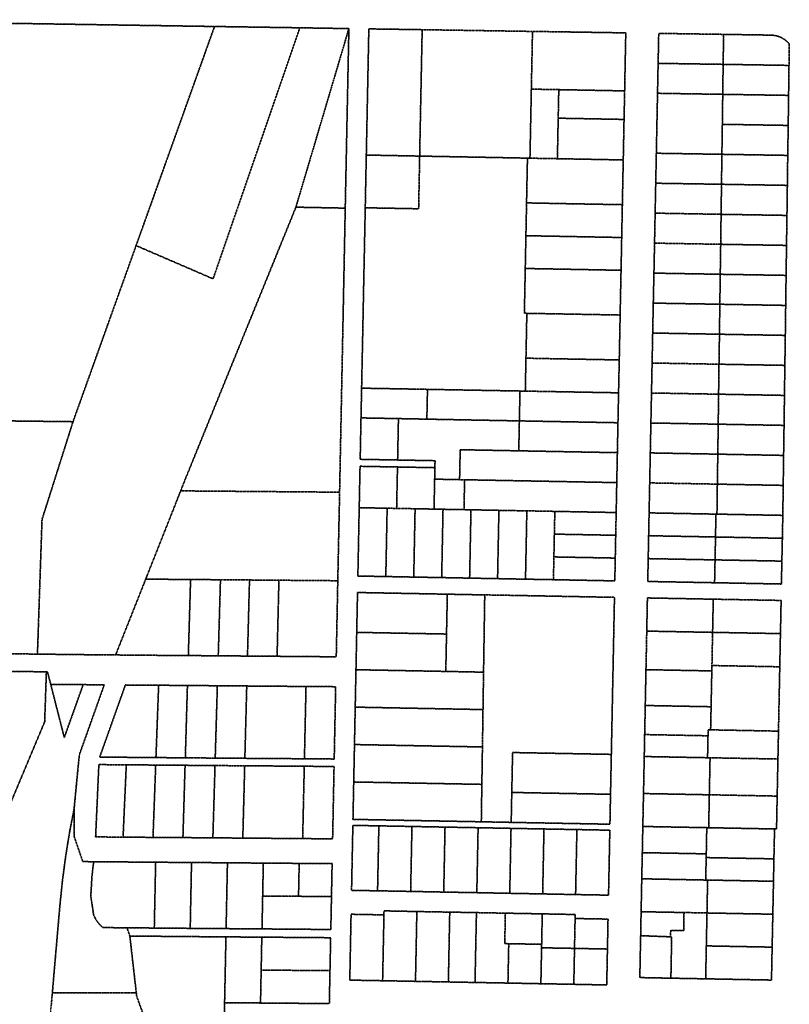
# Model space of a CAD drawing. Header units: feet. Extents: x 0 to 1411532, y 4 to 648360.
# Tile 47 of 69: x 1390973 to 1392516, y 447254 to 449228. Entities that reach past the tile are written whole.
import ezdxf

# ---------------------------------------------------------------- set-up
doc = ezdxf.new("R2010")
doc.units = ezdxf.units.FT
doc.header["$MEASUREMENT"] = 0
doc.linetypes.add('DASHED2', pattern=[0.375, 0.25, -0.125])
doc.layers.add('vanwert_121013_d_joined', color=247, linetype='DASHED2')

msp = doc.modelspace()

# ---------------------------------------------------------------- linework, layer by layer
at = {"layer": 'vanwert_121013_d_joined'}
for points in [[(1391206.5, 448774.7), (1391149.4, 448615.3), (1391080.1, 448421.7), (1390922.3, 448423.6), (1390335, 448430.8), (1390351.8, 449227.5), (1390785.5, 449222.4), (1390919, 449220.8), (1391363.7, 449213.9), (1391206.5, 448774.7)], [(1391165.5, 447954.1), (1391125.9, 447954.4), (1391008.8, 447955.8), (1391010.5, 448005.8), (1391018, 448225.7), (1391080.1, 448421.7), (1391149.4, 448615.3), (1391206.5, 448774.7), (1391360.8, 448708.1), (1391534.7, 449211.3), (1391633, 449209.7), (1391526.8, 448851.7), (1391428.6, 448610.2), (1391305.7, 448307.9), (1391295.8, 448283), (1391286, 448258.1), (1391228.7, 448113.6), (1391225.7, 448106.1), (1391222.8, 448098.6), (1391165.5, 447954.1)], [(1391534.7, 449211.3), (1391360.8, 448708.1), (1391206.5, 448774.7), (1391363.7, 449213.9), (1391534.7, 449211.3)], [(1391526.8, 448851.7), (1391633, 449209.7), (1391625.7, 448849.8), (1391526.8, 448851.7)], [(1391673, 449209.1), (1391668.4, 448980.2), (1391667.9, 448956.2), (1391667.4, 448932.2), (1391665.8, 448850.5), (1391664.8, 448800.5), (1391662.1, 448668.9), (1391661.2, 448620.9), (1391658.5, 448488.9), (1391657.3, 448429.3), (1391656.1, 448369.3), (1391655.7, 448346.3), (1391730.7, 448344.9), (1391805.7, 448343.5), (1391805.4, 448329.5), (1391730.4, 448330.9), (1391655.4, 448332.3), (1391654.9, 448309.3), (1391653.7, 448249.3), (1391651, 448112.3), (1391707, 448111.3), (1391763, 448110.2), (1391819, 448109.2), (1391875, 448108.1), (1391931, 448107.1), (1391987, 448106), (1392043, 448105), (1392166, 448102.6), (1392166.9, 448148.3), (1392167.8, 448194), (1392168.7, 448239.6), (1392169.9, 448299.6), (1392171.1, 448359.6), (1392172.3, 448419.6), (1392173.5, 448479.6), (1392174.9, 448545.5), (1392176.2, 448611.5), (1392176.7, 448635.5), (1392177.1, 448659.5), (1392178.5, 448725.2), (1392179.8, 448790.9), (1392181.1, 448856.7), (1392182.4, 448922.4), (1392182.9, 448946.4), (1392183.4, 448970.4), (1392184.5, 449027.6), (1392185.7, 449084.8), (1392186.8, 449143), (1392188, 449201.1), (1392056, 449203.2), (1392001, 449204), (1391779.9, 449207.5), (1391673, 449209.1)], [(1391667.9, 448956.2), (1391668.4, 448980.2), (1391673, 449209.1), (1391779.9, 449207.5), (1391775.3, 448978.1), (1391774.9, 448954.1), (1391667.9, 448956.2)], [(1391998.7, 449088.3), (1391996.4, 448973.9), (1391995.9, 448949.9), (1391990.9, 448950), (1391939.9, 448951), (1391774.9, 448954.1), (1391775.3, 448978.1), (1391779.9, 449207.5), (1392001, 449204), (1391998.7, 449088.3)], [(1392188, 449201.1), (1392186.8, 449143), (1392185.7, 449084.8), (1392053.7, 449087.3), (1391998.7, 449088.3), (1392001, 449204), (1392056, 449203.2), (1392188, 449201.1)], [(1392254, 449200.1), (1392252.8, 449140), (1392251.6, 449080), (1392250.4, 449019.9), (1392249.2, 448959.8), (1392248, 448899.7), (1392246.8, 448839.7), (1392245.6, 448779.6), (1392244.4, 448719.5), (1392243.1, 448659.4), (1392241.9, 448599.4), (1392240.7, 448539.3), (1392239.5, 448479.2), (1392238.3, 448419.1), (1392237.1, 448359.1), (1392235.9, 448299), (1392234.7, 448238.9), (1392233.8, 448193.1), (1392232.9, 448147.2), (1392232, 448101.4), (1392366, 448098.9), (1392499.9, 448096.3), (1392500.8, 448142.2), (1392501.8, 448188), (1392502.7, 448233.9), (1392503.5, 448294), (1392504.3, 448354.1), (1392505.2, 448414.3), (1392506, 448474.4), (1392506.8, 448534.6), (1392507.7, 448594.7), (1392508.5, 448654.8), (1392509.3, 448715), (1392510.1, 448775.1), (1392511, 448835.2), (1392511.8, 448895.4), (1392512.6, 448955.5), (1392513.5, 449015.6), (1392514.3, 449075.8), (1392515.1, 449135.9), (1392515.7, 449178.9), (1392514.8, 449179.9), (1392513.8, 449181), (1392512.9, 449182), (1392511.9, 449183), (1392510.6, 449184.1), (1392509.4, 449185.2), (1392508.1, 449186.3), (1392506.8, 449187.3), (1392505.4, 449188.2), (1392504, 449189.1), (1392502.6, 449190), (1392501.1, 449190.8), (1392499.7, 449191.6), (1392498.2, 449192.3), (1392496.6, 449192.9), (1392495.1, 449193.5), (1392493.5, 449194.1), (1392491.9, 449194.6), (1392490.3, 449195), (1392488.7, 449195.4), (1392487.1, 449195.8), (1392485.4, 449196.1), (1392483.8, 449196.3), (1392482.1, 449196.5), (1392480.5, 449196.6), (1392478.8, 449196.6), (1392384, 449198.1), (1392254, 449200.1)], [(1392383.1, 449138), (1392252.8, 449140), (1392254, 449200.1), (1392384, 449198.1), (1392383.1, 449138)], [(1392384, 449198.1), (1392478.8, 449196.6), (1392480.5, 449196.6), (1392482.1, 449196.5), (1392483.8, 449196.3), (1392485.4, 449196.1), (1392487.1, 449195.8), (1392488.7, 449195.4), (1392490.3, 449195), (1392491.9, 449194.6), (1392493.5, 449194.1), (1392495.1, 449193.5), (1392496.6, 449192.9), (1392498.2, 449192.3), (1392499.7, 449191.6), (1392501.1, 449190.8), (1392502.6, 449190), (1392504, 449189.1), (1392505.4, 449188.2), (1392506.8, 449187.3), (1392508.1, 449186.3), (1392509.4, 449185.2), (1392510.6, 449184.1), (1392511.9, 449183), (1392512.9, 449182), (1392513.8, 449181), (1392514.8, 449179.9), (1392515.7, 449178.9), (1392515.1, 449135.9), (1392383.1, 449138), (1392384, 449198.1)], [(1392252.8, 449140), (1392383.1, 449138), (1392382.3, 449077.9), (1392251.6, 449080), (1392252.8, 449140)], [(1392514.3, 449075.8), (1392382.3, 449077.9), (1392383.1, 449138), (1392515.1, 449135.9), (1392514.3, 449075.8)], [(1391995.9, 448949.9), (1391996.4, 448973.9), (1391998.7, 449088.3), (1392053.7, 449087.3), (1392052.5, 449030.1), (1392051.4, 448972.9), (1392050.9, 448948.9), (1391995.9, 448949.9)], [(1392052.5, 449030.1), (1392053.7, 449087.3), (1392185.7, 449084.8), (1392184.5, 449027.6), (1392052.5, 449030.1)], [(1392251.6, 449080), (1392382.3, 449077.9), (1392381.5, 449017.8), (1392380.6, 448957.7), (1392249.2, 448959.8), (1392250.4, 449019.9), (1392251.6, 449080)], [(1392513.5, 449015.6), (1392381.5, 449017.8), (1392382.3, 449077.9), (1392514.3, 449075.8), (1392513.5, 449015.6)], [(1392050.9, 448948.9), (1392051.4, 448972.9), (1392052.5, 449030.1), (1392184.5, 449027.6), (1392183.4, 448970.4), (1392182.9, 448946.4), (1392050.9, 448948.9)], [(1392513.5, 449015.6), (1392512.6, 448955.5), (1392380.6, 448957.7), (1392381.5, 449017.8), (1392513.5, 449015.6)], [(1391665.8, 448850.5), (1391772.8, 448848.5), (1391774.4, 448930.1), (1391774.9, 448954.1), (1391939.9, 448951), (1391990.9, 448950), (1391990.4, 448926), (1391989.1, 448860.3), (1391987.8, 448794.5), (1391986.5, 448728.8), (1391985.2, 448663), (1391984.7, 448639), (1391989.7, 448638.9), (1391989.2, 448614.9), (1391987.9, 448549), (1391986.6, 448483), (1391975.9, 448483.2), (1391790.5, 448486.5), (1391765.5, 448487), (1391658.5, 448488.9), (1391661.2, 448620.9), (1391662.1, 448668.9), (1391664.8, 448800.5), (1391665.8, 448850.5)], [(1391774.9, 448954.1), (1391774.4, 448930.1), (1391772.8, 448848.5), (1391665.8, 448850.5), (1391667.4, 448932.2), (1391667.9, 448956.2), (1391774.9, 448954.1)], [(1391989.1, 448860.3), (1391990.4, 448926), (1391990.9, 448950), (1391995.9, 448949.9), (1392050.9, 448948.9), (1392182.9, 448946.4), (1392182.4, 448922.4), (1392181.1, 448856.7), (1392049.1, 448859.1), (1391989.1, 448860.3)], [(1392249.2, 448959.8), (1392380.6, 448957.7), (1392379.8, 448897.6), (1392248, 448899.7), (1392249.2, 448959.8)], [(1392511.8, 448895.4), (1392379.8, 448897.6), (1392380.6, 448957.7), (1392512.6, 448955.5), (1392511.8, 448895.4)], [(1392248, 448899.7), (1392379.8, 448897.6), (1392379, 448837.4), (1392246.8, 448839.7), (1392248, 448899.7)], [(1392511, 448835.2), (1392379, 448837.4), (1392379.8, 448897.6), (1392511.8, 448895.4), (1392511, 448835.2)], [(1391295.8, 448283), (1391305.7, 448307.9), (1391428.6, 448610.2), (1391526.8, 448851.7), (1391625.7, 448849.8), (1391620.9, 448606.7), (1391614.9, 448305.4), (1391614.4, 448280.4), (1391295.8, 448283)], [(1392181.1, 448856.7), (1392179.8, 448790.9), (1392047.8, 448793.4), (1391987.8, 448794.5), (1391989.1, 448860.3), (1392049.1, 448859.1), (1392181.1, 448856.7)], [(1392246.8, 448839.7), (1392379, 448837.4), (1392378.2, 448777.3), (1392245.6, 448779.6), (1392246.8, 448839.7)], [(1392510.1, 448775.1), (1392378.2, 448777.3), (1392379, 448837.4), (1392511, 448835.2), (1392510.1, 448775.1)], [(1392179.8, 448790.9), (1392178.5, 448725.2), (1392046.5, 448727.7), (1391986.5, 448728.8), (1391987.8, 448794.5), (1392047.8, 448793.4), (1392179.8, 448790.9)], [(1392245.6, 448779.6), (1392378.2, 448777.3), (1392377.3, 448717.2), (1392244.4, 448719.5), (1392245.6, 448779.6)], [(1392509.3, 448715), (1392377.3, 448717.2), (1392378.2, 448777.3), (1392510.1, 448775.1), (1392509.3, 448715)], [(1392176.7, 448635.5), (1391989.7, 448638.9), (1391984.7, 448639), (1391985.2, 448663), (1391986.5, 448728.8), (1392046.5, 448727.7), (1392178.5, 448725.2), (1392177.1, 448659.5), (1392176.7, 448635.5)], [(1392244.4, 448719.5), (1392377.3, 448717.2), (1392376.5, 448657.1), (1392243.1, 448659.4), (1392244.4, 448719.5)], [(1392508.5, 448654.8), (1392376.5, 448657.1), (1392377.3, 448717.2), (1392509.3, 448715), (1392508.5, 448654.8)], [(1392243.1, 448659.4), (1392376.5, 448657.1), (1392375.7, 448597), (1392241.9, 448599.4), (1392243.1, 448659.4)], [(1392507.7, 448594.7), (1392375.7, 448597), (1392376.5, 448657.1), (1392508.5, 448654.8), (1392507.7, 448594.7)], [(1392174.9, 448545.5), (1392042.9, 448547.9), (1391987.9, 448549), (1391989.2, 448614.9), (1391989.7, 448638.9), (1392176.7, 448635.5), (1392176.2, 448611.5), (1392174.9, 448545.5)], [(1392241.9, 448599.4), (1392375.7, 448597), (1392374.8, 448536.9), (1392240.7, 448539.3), (1392241.9, 448599.4)], [(1392506.8, 448534.6), (1392374.8, 448536.9), (1392375.7, 448597), (1392507.7, 448594.7), (1392506.8, 448534.6)], [(1391987.9, 448549), (1392042.9, 448547.9), (1392174.9, 448545.5), (1392173.5, 448479.6), (1392041.6, 448482), (1391986.6, 448483), (1391987.9, 448549)], [(1392240.7, 448539.3), (1392374.8, 448536.9), (1392374, 448476.8), (1392239.5, 448479.2), (1392240.7, 448539.3)], [(1392506, 448474.4), (1392374, 448476.8), (1392374.8, 448536.9), (1392506.8, 448534.6), (1392506, 448474.4)], [(1391657.3, 448429.3), (1391658.5, 448488.9), (1391765.5, 448487), (1391790.5, 448486.5), (1391789.5, 448437), (1391789.3, 448426.8), (1391732.3, 448427.9), (1391657.3, 448429.3)], [(1391789.3, 448426.8), (1391789.5, 448437), (1391790.5, 448486.5), (1391975.9, 448483.2), (1391974.9, 448433.7), (1391974.7, 448423.3), (1391857.3, 448425.5), (1391789.3, 448426.8)], [(1392173.5, 448479.6), (1392172.3, 448419.6), (1391974.7, 448423.3), (1391974.9, 448433.7), (1391975.9, 448483.2), (1391986.6, 448483), (1392041.6, 448482), (1392173.5, 448479.6)], [(1392239.5, 448479.2), (1392374, 448476.8), (1392373.2, 448416.7), (1392238.3, 448419.1), (1392239.5, 448479.2)], [(1392505.2, 448414.3), (1392373.2, 448416.7), (1392374, 448476.8), (1392506, 448474.4), (1392505.2, 448414.3)], [(1391008.8, 447955.8), (1390758.8, 447958.9), (1390325.2, 447964.3), (1390335, 448430.8), (1390922.3, 448423.6), (1391080.1, 448421.7), (1391018, 448225.7), (1391010.5, 448005.8), (1391008.8, 447955.8)], [(1391730.7, 448344.9), (1391655.7, 448346.3), (1391656.1, 448369.3), (1391657.3, 448429.3), (1391732.3, 448427.9), (1391730.7, 448344.9)], [(1391805.4, 448329.5), (1391805.7, 448343.5), (1391730.7, 448344.9), (1391732.3, 448427.9), (1391789.3, 448426.8), (1391857.3, 448425.5), (1391974.7, 448423.3), (1391973.5, 448363.3), (1391856.1, 448365.5), (1391854.9, 448305.5), (1391804.9, 448306.5), (1391805.4, 448329.5)], [(1391974.7, 448423.3), (1392172.3, 448419.6), (1392171.1, 448359.6), (1391973.5, 448363.3), (1391974.7, 448423.3)], [(1392238.3, 448419.1), (1392373.2, 448416.7), (1392372.4, 448356.6), (1392237.1, 448359.1), (1392238.3, 448419.1)], [(1392504.3, 448354.1), (1392372.4, 448356.6), (1392373.2, 448416.7), (1392505.2, 448414.3), (1392504.3, 448354.1)], [(1391973.5, 448363.3), (1392171.1, 448359.6), (1392169.9, 448299.6), (1391972.3, 448303.3), (1391864.9, 448305.3), (1391854.9, 448305.5), (1391856.1, 448365.5), (1391973.5, 448363.3)], [(1392237.1, 448359.1), (1392372.4, 448356.6), (1392371.5, 448296.5), (1392235.9, 448299), (1392237.1, 448359.1)], [(1392503.5, 448294), (1392371.5, 448296.5), (1392372.4, 448356.6), (1392504.3, 448354.1), (1392503.5, 448294)], [(1391709.7, 448248.2), (1391653.7, 448249.3), (1391654.9, 448309.3), (1391655.4, 448332.3), (1391730.4, 448330.9), (1391728.7, 448247.9), (1391709.7, 448248.2)], [(1391803.7, 448246.5), (1391785.7, 448246.8), (1391765.7, 448247.2), (1391728.7, 448247.9), (1391730.4, 448330.9), (1391805.4, 448329.5), (1391804.9, 448306.5), (1391803.7, 448246.5)], [(1391821.7, 448246.1), (1391803.7, 448246.5), (1391804.9, 448306.5), (1391854.9, 448305.5), (1391864.9, 448305.3), (1391863.7, 448245.4), (1391821.7, 448246.1)], [(1392045.8, 448241.9), (1391989.7, 448243), (1391971.1, 448243.3), (1391933.7, 448244), (1391877.7, 448245.1), (1391863.7, 448245.4), (1391864.9, 448305.3), (1391972.3, 448303.3), (1392169.9, 448299.6), (1392168.7, 448239.6), (1392045.8, 448241.9)], [(1392368.7, 448236.4), (1392234.7, 448238.9), (1392235.9, 448299), (1392371.5, 448296.5), (1392370.7, 448236.4), (1392368.7, 448236.4)], [(1392502.7, 448233.9), (1392370.7, 448236.4), (1392371.5, 448296.5), (1392503.5, 448294), (1392502.7, 448233.9)], [(1391610.8, 448102.9), (1391492.8, 448103.9), (1391433.7, 448104.4), (1391375.7, 448104.9), (1391315.7, 448105.3), (1391225.7, 448106.1), (1391228.7, 448113.6), (1391286, 448258.1), (1391295.8, 448283), (1391614.4, 448280.4), (1391613.9, 448255.4), (1391610.9, 448110.4), (1391610.8, 448102.9)], [(1391707, 448111.3), (1391651, 448112.3), (1391653.7, 448249.3), (1391709.7, 448248.2), (1391707, 448111.3)], [(1391707, 448111.3), (1391709.7, 448248.2), (1391728.7, 448247.9), (1391765.7, 448247.2), (1391763, 448110.2), (1391707, 448111.3)], [(1391763, 448110.2), (1391765.7, 448247.2), (1391785.7, 448246.8), (1391803.7, 448246.5), (1391821.7, 448246.1), (1391819, 448109.2), (1391763, 448110.2)], [(1391819, 448109.2), (1391821.7, 448246.1), (1391863.7, 448245.4), (1391877.7, 448245.1), (1391875, 448108.1), (1391819, 448109.2)], [(1391875, 448108.1), (1391877.7, 448245.1), (1391933.7, 448244), (1391931, 448107.1), (1391875, 448108.1)], [(1391931, 448107.1), (1391933.7, 448244), (1391971.1, 448243.3), (1391989.7, 448243), (1391987, 448106), (1391931, 448107.1)], [(1391989.7, 448243), (1392045.8, 448241.9), (1392044.8, 448196.3), (1392043.9, 448150.6), (1392043, 448105), (1391987, 448106), (1391989.7, 448243)], [(1392168.7, 448239.6), (1392167.8, 448194), (1392044.8, 448196.3), (1392045.8, 448241.9), (1392168.7, 448239.6)], [(1392367.8, 448190.6), (1392233.8, 448193.1), (1392234.7, 448238.9), (1392368.7, 448236.4), (1392367.8, 448190.6)], [(1392368.7, 448236.4), (1392370.7, 448236.4), (1392502.7, 448233.9), (1392501.8, 448188), (1392367.8, 448190.6), (1392368.7, 448236.4)], [(1392043.9, 448150.6), (1392044.8, 448196.3), (1392167.8, 448194), (1392166.9, 448148.3), (1392043.9, 448150.6)], [(1392367.8, 448190.6), (1392366.9, 448144.7), (1392232.9, 448147.2), (1392233.8, 448193.1), (1392367.8, 448190.6)], [(1392500.8, 448142.2), (1392366.9, 448144.7), (1392367.8, 448190.6), (1392501.8, 448188), (1392500.8, 448142.2)], [(1392043, 448105), (1392043.9, 448150.6), (1392166.9, 448148.3), (1392166, 448102.6), (1392043, 448105)], [(1392366.9, 448144.7), (1392366, 448098.9), (1392232, 448101.4), (1392232.9, 448147.2), (1392366.9, 448144.7)], [(1392366, 448098.9), (1392366.9, 448144.7), (1392500.8, 448142.2), (1392499.9, 448096.3), (1392366, 448098.9)], [(1391315.7, 448105.3), (1391315.5, 448097.8), (1391311.2, 447952.9), (1391253.9, 447953.3), (1391165.5, 447954.1), (1391222.8, 448098.6), (1391225.7, 448106.1), (1391315.7, 448105.3)], [(1391375.7, 448104.9), (1391375.4, 448097.4), (1391371.2, 447952.4), (1391311.2, 447952.9), (1391315.5, 448097.8), (1391315.7, 448105.3), (1391375.7, 448104.9)], [(1391433.7, 448104.4), (1391433.6, 448096.9), (1391429.8, 447951.9), (1391371.2, 447952.4), (1391375.4, 448097.4), (1391375.7, 448104.9), (1391433.7, 448104.4)], [(1391492.8, 448103.9), (1391492.6, 448096.4), (1391489.1, 447951.4), (1391429.8, 447951.9), (1391433.6, 448096.9), (1391433.7, 448104.4), (1391492.8, 448103.9)], [(1391492.8, 448103.9), (1391610.8, 448102.9), (1391610.6, 448095.4), (1391607.7, 447950.4), (1391548.4, 447950.9), (1391489.1, 447951.4), (1391492.6, 448096.4), (1391492.8, 448103.9)], [(1391650.3, 448079.3), (1391648.7, 447999.4), (1391647.2, 447924.5), (1391645.7, 447849.5), (1391644.2, 447774.5), (1391642.7, 447699.5), (1391641.2, 447624.5), (1391898.4, 447619.7), (1391958.3, 447618.5), (1392156.2, 447614.8), (1392157.4, 447674.8), (1392159, 447754.8), (1392159.9, 447798.8), (1392163.3, 447969.4), (1392165.3, 448069.6), (1391967.8, 448073.4), (1391905.3, 448074.5), (1391830.3, 448075.9), (1391650.3, 448079.3)], [(1391650.3, 448079.3), (1391830.3, 448075.9), (1391828.7, 447996), (1391648.7, 447999.4), (1391650.3, 448079.3)], [(1391902.9, 447919.6), (1391827.2, 447921.1), (1391828.7, 447996), (1391830.3, 448075.9), (1391905.3, 448074.5), (1391902.9, 447919.6)], [(1391902.9, 447919.6), (1391905.3, 448074.5), (1391967.8, 448073.4), (1392165.3, 448069.6), (1392163.3, 447969.4), (1392159.9, 447798.8), (1392159, 447754.8), (1391961.1, 447758.5), (1391959.5, 447678.5), (1391958.3, 447618.5), (1391898.4, 447619.7), (1391899.5, 447694.7), (1391900.5, 447759.7), (1391900.7, 447769.7), (1391901.2, 447803.7), (1391901.8, 447844.6), (1391902.6, 447897.2), (1391902.9, 447919.6)], [(1392499.3, 448063.4), (1392363.3, 448065.9), (1392231.3, 448068.4), (1392230, 448001.9), (1392228.7, 447936.8), (1392228.4, 447924.6), (1392227.4, 447871.6), (1392227, 447852.8), (1392226.1, 447806.5), (1392225.8, 447794.5), (1392225, 447750.5), (1392223.5, 447676.3), (1392222.1, 447610.3), (1392221.1, 447557.8), (1392220, 447505.4), (1392218.7, 447439.4), (1392217.8, 447391.4), (1392217.4, 447373.4), (1392216.1, 447307.4), (1392278.4, 447306.2), (1392348.1, 447304.9), (1392480, 447302.4), (1392481.3, 447368.4), (1392482.7, 447434.4), (1392484, 447500.4), (1392484.9, 447545.4), (1392485, 447552.9), (1392486.1, 447605.3), (1392488.7, 447605.3), (1392490.1, 447605.2), (1392491.4, 447671.2), (1392492.9, 447745.5), (1392493.8, 447789.4), (1392494, 447801.4), (1392495.4, 447869.9), (1392496.6, 447930.4), (1392497.8, 447990.9), (1392497.9, 447996.9), (1392498.1, 448002.9), (1392499.3, 448063.4)], [(1392362, 447999.4), (1392230, 448001.9), (1392231.3, 448068.4), (1392363.3, 448065.9), (1392362.1, 448005.4), (1392362, 447999.4)], [(1392497.9, 447996.9), (1392362, 447999.4), (1392362.1, 448005.4), (1392363.3, 448065.9), (1392499.3, 448063.4), (1392498.1, 448002.9), (1392497.9, 447996.9)], [(1391828.7, 447996), (1391827.2, 447921.1), (1391647.2, 447924.5), (1391648.7, 447999.4), (1391828.7, 447996)], [(1392230, 448001.9), (1392362, 447999.4), (1392361.8, 447993.4), (1392360.7, 447934.3), (1392360.6, 447932.9), (1392360.4, 447922.1), (1392228.4, 447924.6), (1392228.7, 447936.8), (1392230, 448001.9)], [(1392496.6, 447930.4), (1392360.6, 447932.9), (1392360.7, 447934.3), (1392361.8, 447993.4), (1392362, 447999.4), (1392497.9, 447996.9), (1392497.8, 447990.9), (1392496.6, 447930.4)], [(1391026.7, 447920.3), (1391023.3, 447820.3), (1390956.7, 447661.2), (1390656.8, 447664.9), (1390665.4, 447924.7), (1391026.7, 447920.3)], [(1391827.2, 447921.1), (1391902.9, 447919.6), (1391902.6, 447897.2), (1391901.8, 447844.6), (1391645.7, 447849.5), (1391647.2, 447924.5), (1391827.2, 447921.1)], [(1392228.4, 447924.6), (1392360.4, 447922.1), (1392359.4, 447872.5), (1392359.4, 447869.1), (1392359, 447850.3), (1392227, 447852.8), (1392227.4, 447871.6), (1392228.4, 447924.6)], [(1392360.4, 447922.1), (1392360.6, 447932.9), (1392496.6, 447930.4), (1392495.4, 447869.9), (1392494, 447801.4), (1392358, 447804), (1392359, 447850.3), (1392359.4, 447869.1), (1392359.4, 447872.5), (1392360.4, 447922.1)], [(1391100.4, 447894.6), (1391062.6, 447788.6), (1391035.4, 447895.1), (1391100.4, 447894.6)], [(1391185, 447893.9), (1391194, 447893.8), (1391251.7, 447893.4), (1391246.3, 447748.4), (1391187.6, 447748.9), (1391183.6, 447748.9), (1391133.6, 447749.3), (1391185, 447893.9)], [(1391603.6, 447745.5), (1391606.5, 447890.5), (1391547.1, 447890.9), (1391487.7, 447891.4), (1391428.3, 447891.9), (1391369.4, 447892.4), (1391309.4, 447892.9), (1391251.7, 447893.4), (1391194, 447893.8), (1391185, 447893.9), (1391133.6, 447749.3), (1391183.6, 447748.9), (1391187.6, 447748.9), (1391246.3, 447748.4), (1391305.2, 447747.9), (1391365.1, 447747.4), (1391424.5, 447746.9), (1391484.2, 447746.5), (1391543.9, 447746), (1391603.6, 447745.5)], [(1391309.4, 447892.9), (1391305.2, 447747.9), (1391246.3, 447748.4), (1391251.7, 447893.4), (1391309.4, 447892.9)], [(1391369.4, 447892.4), (1391365.1, 447747.4), (1391305.2, 447747.9), (1391309.4, 447892.9), (1391369.4, 447892.4)], [(1391428.3, 447891.9), (1391424.5, 447746.9), (1391365.1, 447747.4), (1391369.4, 447892.4), (1391428.3, 447891.9)], [(1391428.3, 447891.9), (1391487.7, 447891.4), (1391547.1, 447890.9), (1391543.9, 447746), (1391484.2, 447746.5), (1391424.5, 447746.9), (1391428.3, 447891.9)], [(1391603.6, 447745.5), (1391543.9, 447746), (1391547.1, 447890.9), (1391606.5, 447890.5), (1391603.6, 447745.5)], [(1391901.8, 447844.6), (1391901.2, 447803.7), (1391900.7, 447769.7), (1391644.2, 447774.5), (1391645.7, 447849.5), (1391901.8, 447844.6)], [(1392358, 447804), (1392353, 447804.1), (1392352.8, 447792.1), (1392225.8, 447794.5), (1392226.1, 447806.5), (1392227, 447852.8), (1392359, 447850.3), (1392358, 447804)], [(1392352.8, 447792.1), (1392353, 447804.1), (1392358, 447804), (1392494, 447801.4), (1392493.8, 447789.4), (1392492.9, 447745.5), (1392356.9, 447748), (1392351.9, 447748.1), (1392352.8, 447792.1)], [(1392225.8, 447794.5), (1392352.8, 447792.1), (1392351.9, 447748.1), (1392225, 447750.5), (1392225.8, 447794.5)], [(1391900.7, 447769.7), (1391900.5, 447759.7), (1391899.5, 447694.7), (1391642.7, 447699.5), (1391644.2, 447774.5), (1391900.7, 447769.7)], [(1391959.5, 447678.5), (1391961.1, 447758.5), (1392159, 447754.8), (1392157.4, 447674.8), (1391959.5, 447678.5)], [(1392351.9, 447748.1), (1392356.9, 447748), (1392355.4, 447673.8), (1392223.5, 447676.3), (1392225, 447750.5), (1392351.9, 447748.1)], [(1392356.9, 447748), (1392492.9, 447745.5), (1392491.4, 447671.2), (1392355.4, 447673.8), (1392356.9, 447748)], [(1391180.4, 447588.9), (1391125.4, 447589.4), (1391131.9, 447734.3), (1391186.9, 447733.9), (1391180.4, 447588.9)], [(1391600.4, 447585.5), (1391603.3, 447730.5), (1391543.6, 447731), (1391483.9, 447731.5), (1391424.2, 447731.9), (1391364.7, 447732.4), (1391304.7, 447732.9), (1391245.8, 447733.4), (1391186.9, 447733.9), (1391131.9, 447734.3), (1391125.4, 447589.4), (1391180.4, 447588.9), (1391240.4, 447588.4), (1391300.4, 447588), (1391360.4, 447587.5), (1391420.4, 447587), (1391480.4, 447586.5), (1391540.4, 447586), (1391600.4, 447585.5)], [(1391186.9, 447733.9), (1391245.8, 447733.4), (1391240.4, 447588.4), (1391180.4, 447588.9), (1391186.9, 447733.9)], [(1391245.8, 447733.4), (1391304.7, 447732.9), (1391300.4, 447588), (1391240.4, 447588.4), (1391245.8, 447733.4)], [(1391304.7, 447732.9), (1391364.7, 447732.4), (1391360.4, 447587.5), (1391300.4, 447588), (1391304.7, 447732.9)], [(1391364.7, 447732.4), (1391424.2, 447731.9), (1391420.4, 447587), (1391360.4, 447587.5), (1391364.7, 447732.4)], [(1391424.2, 447731.9), (1391483.9, 447731.5), (1391543.6, 447731), (1391540.4, 447586), (1391480.4, 447586.5), (1391420.4, 447587), (1391424.2, 447731.9)], [(1391600.4, 447585.5), (1391540.4, 447586), (1391543.6, 447731), (1391603.3, 447730.5), (1391600.4, 447585.5)], [(1391899.5, 447694.7), (1391898.4, 447619.7), (1391641.2, 447624.5), (1391642.7, 447699.5), (1391899.5, 447694.7)], [(1391958.3, 447618.5), (1391959.5, 447678.5), (1392157.4, 447674.8), (1392156.2, 447614.8), (1391958.3, 447618.5)], [(1392355.4, 447673.8), (1392354.1, 447607.8), (1392350.3, 447607.9), (1392222.1, 447610.3), (1392223.5, 447676.3), (1392355.4, 447673.8)], [(1392491.4, 447671.2), (1392490.1, 447605.2), (1392488.7, 447605.3), (1392486.1, 447605.3), (1392354.1, 447607.8), (1392355.4, 447673.8), (1392491.4, 447671.2)], [(1391082.3, 447646.1), (1391082.6, 447589.7), (1391099.7, 447539.8), (1391120.9, 447539.7), (1391121.4, 447539.7), (1391118, 447509.9), (1391115.7, 447470.3), (1391121.5, 447432.9), (1391122.3, 447431.1), (1391123.1, 447429.2), (1391124, 447427.5), (1391124.9, 447425.7), (1391125.9, 447424), (1391126.9, 447422.3), (1391128, 447420.6), (1391129.2, 447419), (1391130.4, 447417.4), (1391131.7, 447415.9), (1391133, 447414.4), (1391134.3, 447412.9), (1391135.8, 447411.5), (1391137.2, 447410.2), (1391138.7, 447408.9), (1391140.3, 447407.6), (1391166.4, 447407.4), (1391188.2, 447407.1), (1391194, 447390.6), (1391204.8, 447295.6), (1391207, 447276.7), (1391204.9, 447276.7), (1391126.3, 447276.5), (1391094.2, 447276.7), (1391038.7, 447276.9), (1391042.1, 447316.8), (1391053.5, 447448.7), (1391059, 447502.8), (1391066.3, 447556.8), (1391073.7, 447601.6), (1391082.3, 447646.1)], [(1391693.1, 447611.5), (1391690.5, 447481.3), (1391638.4, 447482.3), (1391639.9, 447560.2), (1391641, 447612.5), (1391693.1, 447611.5)], [(1391641, 447612.5), (1391639.9, 447560.2), (1391638.4, 447482.3), (1391690.5, 447481.3), (1391756.8, 447480.1), (1391823.1, 447478.8), (1391889.4, 447477.6), (1391955.4, 447476.3), (1392021.4, 447475.1), (1392087.4, 447473.8), (1392153.4, 447472.6), (1392156, 447602.8), (1392090, 447604.1), (1392024, 447605.3), (1391958, 447606.5), (1391892, 447607.8), (1391825.7, 447609), (1391759.4, 447610.3), (1391693.1, 447611.5), (1391641, 447612.5)], [(1391759.4, 447610.3), (1391756.8, 447480.1), (1391690.5, 447481.3), (1391693.1, 447611.5), (1391759.4, 447610.3)], [(1391825.7, 447609), (1391823.1, 447478.8), (1391756.8, 447480.1), (1391759.4, 447610.3), (1391825.7, 447609)], [(1391892, 447607.8), (1391889.4, 447477.6), (1391823.1, 447478.8), (1391825.7, 447609), (1391892, 447607.8)], [(1391958, 447606.5), (1391955.4, 447476.3), (1391889.4, 447477.6), (1391892, 447607.8), (1391958, 447606.5)], [(1392024, 447605.3), (1392021.4, 447475.1), (1391955.4, 447476.3), (1391958, 447606.5), (1392024, 447605.3)], [(1392090, 447604.1), (1392087.4, 447473.8), (1392021.4, 447475.1), (1392024, 447605.3), (1392090, 447604.1)], [(1392090, 447604.1), (1392156, 447602.8), (1392153.4, 447472.6), (1392087.4, 447473.8), (1392090, 447604.1)], [(1392349.3, 447555.4), (1392221.1, 447557.8), (1392222.1, 447610.3), (1392350.3, 447607.9), (1392349.3, 447555.4)], [(1392486.1, 447605.3), (1392485, 447552.9), (1392484.9, 447545.4), (1392349.1, 447547.9), (1392349.3, 447555.4), (1392350.3, 447607.9), (1392354.1, 447607.8), (1392486.1, 447605.3)], [(1392349.1, 447547.9), (1392348.2, 447502.9), (1392220, 447505.4), (1392221.1, 447557.8), (1392349.3, 447555.4), (1392349.1, 447547.9)], [(1392349.1, 447547.9), (1392484.9, 447545.4), (1392484, 447500.4), (1392352, 447502.9), (1392348.2, 447502.9), (1392349.1, 447547.9)], [(1391121.4, 447539.7), (1391142.2, 447539.5), (1391245.7, 447538.6), (1391243, 447406.7), (1391188.2, 447407.1), (1391166.4, 447407.4), (1391140.3, 447407.6), (1391138.7, 447408.9), (1391137.2, 447410.2), (1391135.8, 447411.5), (1391134.3, 447412.9), (1391133, 447414.4), (1391131.7, 447415.9), (1391130.4, 447417.4), (1391129.2, 447419), (1391128, 447420.6), (1391126.9, 447422.3), (1391125.9, 447424), (1391124.9, 447425.7), (1391124, 447427.5), (1391123.1, 447429.2), (1391122.3, 447431.1), (1391121.5, 447432.9), (1391115.7, 447470.3), (1391118, 447509.9), (1391121.4, 447539.7)], [(1391243, 447406.7), (1391245.7, 447538.6), (1391311.7, 447538.1), (1391317.6, 447538.1), (1391315, 447406.1), (1391309, 447406.1), (1391243, 447406.7)], [(1391315, 447406.1), (1391317.6, 447538.1), (1391323.6, 447538), (1391389.6, 447537.5), (1391386.9, 447405.5), (1391320.9, 447406), (1391315, 447406.1)], [(1391389.6, 447537.5), (1391455.6, 447536.9), (1391461.5, 447536.9), (1391460.2, 447470.9), (1391458.9, 447404.9), (1391452.9, 447404.9), (1391386.9, 447405.5), (1391389.6, 447537.5)], [(1391532.1, 447470.3), (1391460.2, 447470.9), (1391461.5, 447536.9), (1391467.4, 447536.8), (1391533.4, 447536.3), (1391532.1, 447470.3)], [(1391533.4, 447536.3), (1391599.4, 447535.8), (1391598.1, 447469.8), (1391532.1, 447470.3), (1391533.4, 447536.3)], [(1392350.7, 447436.9), (1392304.7, 447437.8), (1392218.7, 447439.4), (1392220, 447505.4), (1392348.2, 447502.9), (1392352, 447502.9), (1392350.7, 447436.9)], [(1392352, 447502.9), (1392484, 447500.4), (1392482.7, 447434.4), (1392350.7, 447436.9), (1392352, 447502.9)], [(1391598.1, 447469.8), (1391596.8, 447403.8), (1391530.8, 447404.3), (1391464.8, 447404.9), (1391458.9, 447404.9), (1391460.2, 447470.9), (1391532.1, 447470.3), (1391598.1, 447469.8)], [(1391637.4, 447434.3), (1391634.8, 447302.3), (1391700.6, 447301.1), (1391766.5, 447299.8), (1391832.4, 447298.6), (1391885.8, 447297.6), (1391951.8, 447296.4), (1392017.8, 447295.1), (1392083.8, 447293.9), (1392149.8, 447292.6), (1392151.2, 447364.6), (1392152.4, 447424.6), (1392086.4, 447425.8), (1392086.6, 447433.8), (1392020.6, 447435.1), (1391946.6, 447436.5), (1391888.6, 447437.6), (1391835.2, 447438.6), (1391769.3, 447439.8), (1391703.4, 447441.1), (1391703.3, 447433.1), (1391637.4, 447434.3)], [(1391637.4, 447434.3), (1391703.3, 447433.1), (1391700.6, 447301.1), (1391634.8, 447302.3), (1391637.4, 447434.3)], [(1391703.3, 447433.1), (1391703.4, 447441.1), (1391769.3, 447439.8), (1391769.1, 447431.8), (1391766.5, 447299.8), (1391700.6, 447301.1), (1391703.3, 447433.1)], [(1391832.4, 447298.6), (1391766.5, 447299.8), (1391769.1, 447431.8), (1391769.3, 447439.8), (1391835.2, 447438.6), (1391835, 447430.6), (1391832.4, 447298.6)], [(1391888.6, 447437.6), (1391888.5, 447429.6), (1391885.8, 447297.6), (1391832.4, 447298.6), (1391835, 447430.6), (1391835.2, 447438.6), (1391888.6, 447437.6)], [(1391885.8, 447297.6), (1391888.5, 447429.6), (1391888.6, 447437.6), (1391946.6, 447436.5), (1391945.4, 447375.5), (1391953.4, 447375.3), (1391951.8, 447296.4), (1391885.8, 447297.6)], [(1392020.6, 447435.1), (1392020.4, 447427.1), (1392019.4, 447374.1), (1391953.4, 447375.3), (1391945.4, 447375.5), (1391946.6, 447436.5), (1392020.6, 447435.1)], [(1392019.4, 447374.1), (1392020.4, 447427.1), (1392020.6, 447435.1), (1392086.6, 447433.8), (1392086.4, 447425.8), (1392085.2, 447365.9), (1392019.2, 447367.1), (1392019.4, 447374.1)], [(1392151.2, 447364.6), (1392085.2, 447365.9), (1392086.4, 447425.8), (1392152.4, 447424.6), (1392151.2, 447364.6)], [(1392304.7, 447437.8), (1392304, 447401.6), (1392278, 447402.1), (1392277.7, 447389.1), (1392217.8, 447391.4), (1392218.7, 447439.4), (1392304.7, 447437.8)], [(1392277.7, 447389.1), (1392278, 447402.1), (1392304, 447401.6), (1392304.7, 447437.8), (1392350.7, 447436.9), (1392349.4, 447370.9), (1392348.1, 447304.9), (1392278.4, 447306.2), (1392279.9, 447389), (1392277.7, 447389.1)], [(1392350.7, 447436.9), (1392482.7, 447434.4), (1392481.3, 447368.4), (1392349.4, 447370.9), (1392350.7, 447436.9)], [(1391383.9, 447257), (1391383.1, 447214.3), (1391296.6, 447215.5), (1391227.1, 447216.6), (1391219.9, 447236.5), (1391211.9, 447258.3), (1391207.8, 447269.5), (1391207, 447276.7), (1391204.8, 447295.6), (1391194, 447390.6), (1391242.7, 447390.2), (1391308.7, 447389.6), (1391320.6, 447389.5), (1391386.6, 447389), (1391383.9, 447257)], [(1391383.9, 447257), (1391386.6, 447389), (1391452.6, 447388.4), (1391458.5, 447388.4), (1391457.2, 447322.4), (1391455.9, 447256.4), (1391449.9, 447256.5), (1391383.9, 447257)], [(1391457.2, 447322.4), (1391458.5, 447388.4), (1391464.5, 447388.4), (1391530.5, 447387.8), (1391596.5, 447387.3), (1391595.1, 447321.3), (1391457.2, 447322.4)], [(1392277.7, 447389.1), (1392279.9, 447389), (1392278.4, 447306.2), (1392216.1, 447307.4), (1392217.4, 447373.4), (1392217.8, 447391.4), (1392277.7, 447389.1)], [(1391953.4, 447375.3), (1392019.4, 447374.1), (1392019.2, 447367.1), (1392017.8, 447295.1), (1391951.8, 447296.4), (1391953.4, 447375.3)], [(1392085.2, 447365.9), (1392083.8, 447293.9), (1392017.8, 447295.1), (1392019.2, 447367.1), (1392085.2, 447365.9)], [(1392083.8, 447293.9), (1392085.2, 447365.9), (1392151.2, 447364.6), (1392149.8, 447292.6), (1392083.8, 447293.9)], [(1392349.4, 447370.9), (1392481.3, 447368.4), (1392480, 447302.4), (1392348.1, 447304.9), (1392349.4, 447370.9)], [(1391595.1, 447321.3), (1391593.8, 447255.3), (1391527.8, 447255.8), (1391461.8, 447256.4), (1391455.9, 447256.4), (1391457.2, 447322.4), (1391595.1, 447321.3)], [(1391219.9, 447236.5), (1391195.4, 447236.9), (1391187.1, 446824.4), (1391095.2, 446825.8), (1391085.5, 446826), (1391015.2, 446827), (1391002.5, 446857), (1391034.6, 447229.9), (1391035.4, 447239.3), (1391036.4, 447250.5), (1391038.7, 447276.9), (1391094.2, 447276.7), (1391126.3, 447276.5), (1391204.9, 447276.7), (1391207, 447276.7), (1391207.8, 447269.5), (1391211.9, 447258.3), (1391219.9, 447236.5)]]:
    msp.add_lwpolyline(points, close=True, dxfattribs=at)
for points in [[(1390758.8, 447958.9), (1391008.8, 447955.8), (1391125.9, 447954.4), (1391165.5, 447954.1), (1391253.9, 447953.3), (1391311.2, 447952.9), (1391371.2, 447952.4), (1391429.8, 447951.9), (1391489.1, 447951.4), (1391548.4, 447950.9), (1391607.7, 447950.4), (1391610.6, 448095.4), (1391610.8, 448102.9), (1391610.9, 448110.4), (1391613.9, 448255.4), (1391614.4, 448280.4), (1391614.9, 448305.4), (1391620.9, 448606.7), (1391625.7, 448849.8), (1391633, 449209.7), (1391534.7, 449211.3), (1391363.7, 449213.9), (1390919, 449220.8)], [(1391383.1, 447214.3), (1391383.9, 447257), (1391449.9, 447256.5), (1391455.9, 447256.4), (1391461.8, 447256.4), (1391527.8, 447255.8), (1391593.8, 447255.3), (1391595.1, 447321.3), (1391596.5, 447387.3), (1391530.5, 447387.8), (1391464.5, 447388.4), (1391458.5, 447388.4), (1391452.6, 447388.4), (1391386.6, 447389), (1391320.6, 447389.5), (1391308.7, 447389.6), (1391242.7, 447390.2), (1391194, 447390.6), (1391188.2, 447407.1), (1391243, 447406.7), (1391309, 447406.1), (1391315, 447406.1), (1391320.9, 447406), (1391386.9, 447405.5), (1391452.9, 447404.9), (1391458.9, 447404.9), (1391464.8, 447404.9), (1391530.8, 447404.3), (1391596.8, 447403.8), (1391598.1, 447469.8), (1391599.4, 447535.8), (1391533.4, 447536.3), (1391467.4, 447536.8), (1391461.5, 447536.9), (1391455.6, 447536.9), (1391389.6, 447537.5), (1391323.6, 447538), (1391317.6, 447538.1), (1391311.7, 447538.1), (1391245.7, 447538.6), (1391142.2, 447539.5), (1391121.4, 447539.7), (1391120.9, 447539.7), (1391099.7, 447539.8), (1391082.6, 447589.7), (1391082.3, 447646.1), (1391088.2, 447707.4), (1391092.7, 447753.9), (1391142.7, 447894.3), (1391100.4, 447894.6), (1391035.4, 447895.1), (1391028.9, 447920.2), (1391026.7, 447920.3), (1390665.4, 447924.7)], [(1390956.7, 447661.2), (1391023.3, 447820.3), (1391026.7, 447920.3), (1391028.9, 447920.2), (1391035.4, 447895.1), (1391062.6, 447788.6), (1391100.4, 447894.6), (1391100.4, 447894.6), (1391142.7, 447894.3), (1391092.7, 447753.9), (1391088.2, 447707.4), (1391082.3, 447646.1), (1391073.7, 447601.6), (1391066.3, 447556.8), (1391059, 447502.8), (1391053.5, 447448.7), (1391042.1, 447316.8), (1391038.7, 447276.9), (1391036.4, 447250.5)]]:
    msp.add_lwpolyline(points, dxfattribs=at)

doc.saveas('drawing.dxf')
